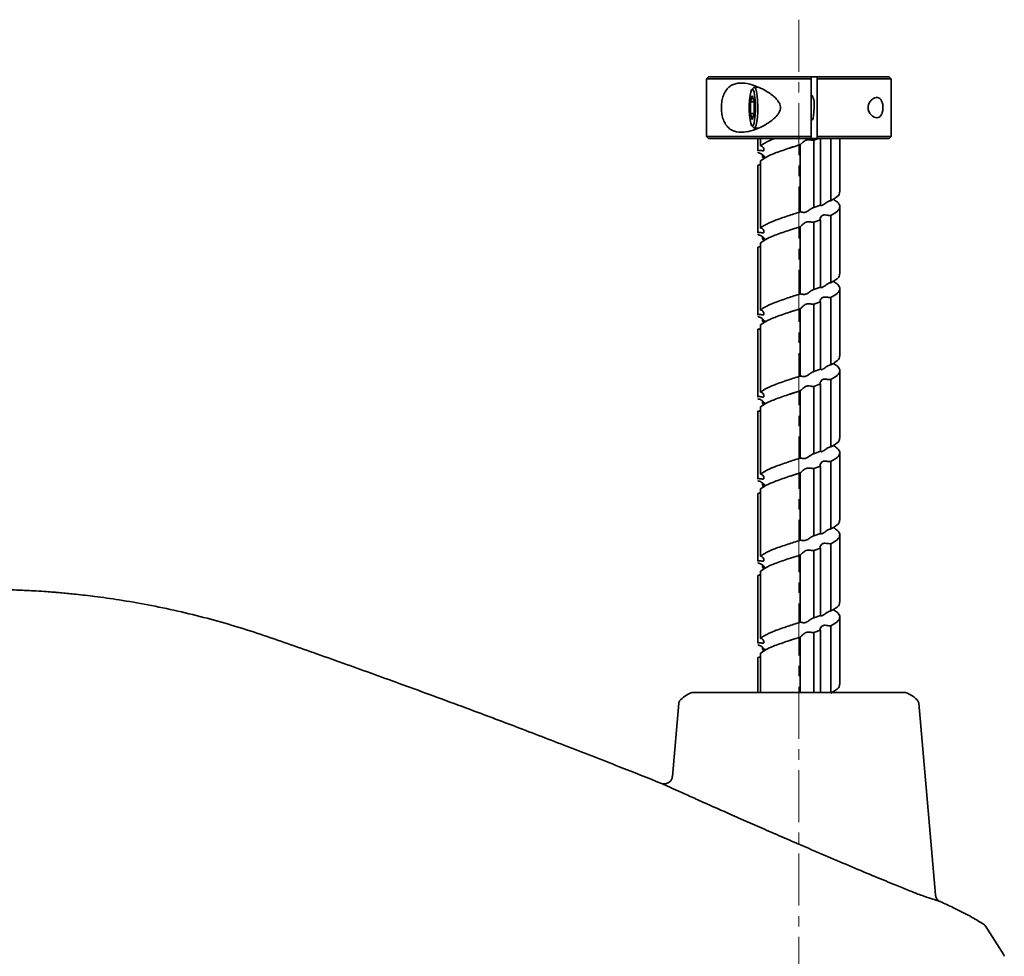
# Model space of a CAD drawing. Header units: millimetres. Extents: x -16 to 4241, y 0 to 4344.
# Tile 21 of 23: x 1953 to 2193, y 3185 to 3414. Entities that reach past the tile are written whole.
import ezdxf

# ---------------------------------------------------------------- set-up
doc = ezdxf.new("R2010")
doc.units = ezdxf.units.MM
doc.linetypes.add('CENTER', pattern=[10.16, 6.35, -1.27, 1.27, -1.27])
doc.linetypes.add('CENTERX2', pattern=[20.32, 12.7, -2.54, 2.54, -2.54])
doc.layers.add('中心线层', color=4, linetype='CENTER')

msp = doc.modelspace()

# ---------------------------------------------------------------- linework, layer by layer
at = {"color": 7, "linetype": 'Continuous', "lineweight": 35}
for p, q in [((2120.46, 3399.78), (2119.96, 3399.28)), ((2119.96, 3399.28), (2119.96, 3385.28)), ((2145.46, 3399.28), (2119.96, 3399.28)), ((2145.38, 3399.78), (2120.46, 3399.78)), ((2145.46, 3399.28), (2145.38, 3399.78)), ((2146.86, 3399.78), (2145.38, 3399.78)), ((2145.46, 3385.28), (2145.46, 3399.28)), ((2146.86, 3399.78), (2146.94, 3399.28)), ((2164.46, 3399.78), (2146.86, 3399.78)), ((2164.96, 3399.28), (2146.94, 3399.28)), ((2146.94, 3399.28), (2146.94, 3385.28)), ((2164.96, 3399.28), (2164.46, 3399.78)), ((2164.96, 3385.28), (2164.96, 3399.28)), ((2131.51, 3397.21), (2131.03, 3396.71)), ((2132.54, 3397.28), (2131.65, 3397.28)), ((2131.15, 3395.16), (2130.74, 3393.72)), ((2131.57, 3393.72), (2131.15, 3395.16)), ((2145.7, 3395.28), (2145.46, 3395.28)), ((2130.74, 3390.83), (2130.74, 3393.72)), ((2131.57, 3393.72), (2130.74, 3393.72)), ((2131.57, 3390.83), (2131.57, 3393.72)), ((2130.74, 3390.83), (2131.15, 3389.39)), ((2131.57, 3390.83), (2130.74, 3390.83)), ((2131.15, 3389.39), (2131.57, 3390.83)), ((2145.46, 3389.28), (2145.7, 3389.28)), ((2131.03, 3387.84), (2131.51, 3387.35)), ((2131.65, 3387.28), (2131.51, 3387.35)), ((2131.65, 3387.28), (2132.5, 3387.28)), ((2119.96, 3385.28), (2120.46, 3384.78)), ((2145.46, 3385.28), (2119.96, 3385.28)), ((2145.38, 3384.78), (2120.46, 3384.78)), ((2132.46, 3384.78), (2132.46, 3381.75)), ((2132.47, 3381.87), (2132.47, 3384.78)), ((2133.16, 3384.78), (2133.16, 3382.95)), ((2145.38, 3384.78), (2145.46, 3385.28)), ((2146.86, 3384.78), (2145.38, 3384.78)), ((2147.33, 3384.78), (2146.13, 3384.35)), ((2146.94, 3385.28), (2146.86, 3384.78)), ((2164.46, 3384.78), (2146.86, 3384.78)), ((2164.96, 3385.28), (2146.94, 3385.28)), ((2147.79, 3368.54), (2147.79, 3384.78)), ((2150.29, 3384.78), (2150.29, 3369.61)), ((2152.46, 3371.75), (2152.46, 3384.78)), ((2164.46, 3384.78), (2164.96, 3385.28)), ((2142.84, 3366.87), (2142.84, 3383.27)), ((2146.13, 3384.35), (2146.13, 3367.95)), ((2132.49, 3381.75), (2132.47, 3381.87)), ((2132.57, 3381.28), (2132.55, 3381.41)), ((2133.62, 3380.21), (2133.62, 3380.8)), ((2134.17, 3379.91), (2133.62, 3380.21)), ((2132.46, 3378.27), (2132.46, 3361.75)), ((2132.47, 3378.27), (2132.49, 3378.15)), ((2132.47, 3361.87), (2132.47, 3378.27)), ((2133.16, 3379.35), (2133.16, 3362.95)), ((2146.13, 3367.95), (2147.79, 3368.54)), ((2149.62, 3369.41), (2149.47, 3369.33)), ((2152.46, 3351.75), (2152.46, 3368.15)), ((2150.29, 3366.01), (2150.29, 3349.62)), ((2140.46, 3362.51), (2141.99, 3363)), ((2142.84, 3346.87), (2142.84, 3363.27)), ((2147.79, 3364.94), (2146.13, 3364.35)), ((2146.13, 3364.35), (2146.13, 3347.95)), ((2147.79, 3348.54), (2147.79, 3364.94)), ((2132.49, 3361.75), (2132.47, 3361.87)), ((2132.57, 3361.28), (2132.55, 3361.41)), ((2133.62, 3360.21), (2133.62, 3360.8)), ((2132.46, 3358.27), (2132.46, 3341.75)), ((2132.47, 3358.27), (2132.49, 3358.15)), ((2132.47, 3341.87), (2132.47, 3358.27)), ((2133.16, 3359.35), (2133.16, 3342.95)), ((2134.17, 3359.91), (2133.62, 3360.21)), ((2146.13, 3347.95), (2147.79, 3348.54)), ((2149.52, 3349.37), (2149.27, 3349.24)), ((2150.29, 3346.02), (2150.29, 3329.62)), ((2152.46, 3331.75), (2152.46, 3348.15)), ((2147.79, 3344.94), (2146.13, 3344.35)), ((2146.13, 3344.35), (2146.13, 3327.95)), ((2147.79, 3328.54), (2147.79, 3344.94)), ((2132.49, 3341.75), (2132.47, 3341.87)), ((2132.57, 3341.28), (2132.55, 3341.41)), ((2142.84, 3326.87), (2142.84, 3343.27)), ((2133.16, 3339.35), (2133.16, 3322.95)), ((2133.62, 3340.21), (2133.62, 3340.8)), ((2134.17, 3339.91), (2133.62, 3340.21)), ((2132.46, 3338.29), (2132.46, 3321.75)), ((2132.47, 3338.27), (2132.49, 3338.15)), ((2132.47, 3321.87), (2132.47, 3338.27)), ((2149.58, 3329.39), (2149.4, 3329.29)), ((2146.13, 3327.95), (2147.79, 3328.54)), ((2152.46, 3311.75), (2152.46, 3328.15)), ((2147.79, 3324.94), (2146.13, 3324.35)), ((2147.79, 3308.54), (2147.79, 3324.94)), ((2150.29, 3326.02), (2150.29, 3309.61)), ((2140.15, 3322.4), (2142.08, 3323.03)), ((2142.84, 3306.87), (2142.84, 3323.27)), ((2146.13, 3324.35), (2146.13, 3307.95)), ((2132.49, 3321.75), (2132.47, 3321.87)), ((2132.57, 3321.28), (2132.55, 3321.41)), ((2133.62, 3320.21), (2133.62, 3320.8)), ((2134.17, 3319.91), (2133.62, 3320.21)), ((2132.46, 3318.27), (2132.46, 3301.75)), ((2132.47, 3318.27), (2132.49, 3318.15)), ((2132.47, 3301.87), (2132.47, 3318.27)), ((2133.16, 3319.35), (2133.16, 3302.95)), ((2146.13, 3307.95), (2147.79, 3308.54)), ((2149.55, 3309.39), (2149.34, 3309.28)), ((2152.46, 3291.75), (2152.46, 3308.15)), ((2150.29, 3306.01), (2150.29, 3289.62)), ((2140.39, 3302.48), (2142.05, 3303.02)), ((2142.84, 3286.87), (2142.84, 3303.27)), ((2147.79, 3304.94), (2146.13, 3304.35)), ((2146.13, 3304.35), (2146.13, 3287.95)), ((2147.79, 3288.54), (2147.79, 3304.94)), ((2132.49, 3301.75), (2132.47, 3301.87)), ((2132.57, 3301.28), (2132.55, 3301.41)), ((2133.62, 3300.21), (2133.62, 3300.8)), ((2132.46, 3298.27), (2132.46, 3281.75)), ((2132.47, 3298.27), (2132.49, 3298.15)), ((2132.47, 3281.87), (2132.47, 3298.27)), ((2133.16, 3299.35), (2133.16, 3282.95)), ((2134.17, 3299.91), (2133.62, 3300.21)), ((2146.13, 3287.95), (2147.79, 3288.54)), ((2152.46, 3271.75), (2152.46, 3288.15)), ((2147.79, 3284.94), (2146.13, 3284.35)), ((2146.13, 3284.35), (2146.13, 3267.95)), ((2147.79, 3268.54), (2147.79, 3284.94)), ((2150.29, 3286.02), (2150.29, 3269.62)), ((2132.49, 3281.75), (2132.47, 3281.87)), ((2132.57, 3281.28), (2132.55, 3281.41)), ((2140.47, 3282.51), (2141.98, 3283)), ((2142.84, 3266.87), (2142.84, 3283.27)), ((2133.16, 3279.35), (2133.16, 3262.95)), ((2133.62, 3280.21), (2133.62, 3280.8)), ((2134.17, 3279.91), (2133.62, 3280.21)), ((2132.46, 3278.29), (2132.46, 3261.75)), ((2132.47, 3278.27), (2132.49, 3278.15)), ((2132.47, 3261.87), (2132.47, 3278.27)), ((2149.39, 3269.27), (2149.12, 3269.14)), ((2146.13, 3267.95), (2147.79, 3268.54)), ((2152.46, 3251.75), (2152.46, 3268.15)), ((2147.79, 3264.94), (2146.13, 3264.35)), ((2147.79, 3249.75), (2147.79, 3264.94)), ((2150.29, 3266.02), (2150.29, 3249.61)), ((2142.84, 3249.75), (2142.84, 3263.27)), ((2146.13, 3264.35), (2146.13, 3249.75)), ((2132.49, 3261.75), (2132.47, 3261.87)), ((2132.57, 3261.28), (2132.55, 3261.41)), ((2133.62, 3260.21), (2133.62, 3260.8)), ((2134.17, 3259.91), (2133.62, 3260.21)), ((2132.46, 3258.27), (2132.46, 3249.75)), ((2132.47, 3258.27), (2132.49, 3258.15)), ((2132.47, 3249.75), (2132.47, 3258.27)), ((2133.16, 3259.35), (2133.16, 3249.75)), ((2113.24, 3247.18), (2111.67, 3229.27)), ((2175.77, 3200.49), (2171.69, 3247.18)), ((2191.64, 3187.06), (2191.64, 3187.06))]:
    msp.add_line(p, q, dxfattribs=at)
at = {"color": 7, "linetype": 'Continuous', "lineweight": 35, "flags": 128}
for points in [[(2131.15, 3387.78), (2130.94, 3387.96), (2130.75, 3388.49), (2130.59, 3389.33), (2130.47, 3390.41), (2130.41, 3391.64), (2130.41, 3392.92), (2130.47, 3394.15), (2130.59, 3395.22), (2130.75, 3396.06), (2130.94, 3396.59), (2131.15, 3396.78), (2131.36, 3396.59), (2131.56, 3396.06), (2131.72, 3395.22), (2131.83, 3394.15), (2131.89, 3392.92), (2131.89, 3391.64), (2131.83, 3390.41), (2131.72, 3389.33), (2131.56, 3388.49), (2131.36, 3387.96), (2131.15, 3387.78)], [(2131.51, 3397.21), (2131.53, 3397.23), (2131.76, 3397.23), (2131.98, 3396.86), (2132.17, 3396.16), (2132.32, 3395.16), (2132.43, 3393.95), (2132.47, 3392.62), (2132.46, 3391.26), (2132.38, 3389.98), (2132.25, 3388.86), (2132.08, 3388.01), (2131.87, 3387.46), (2131.65, 3387.28), (2131.65, 3387.28)], [(2146.2, 3392.28), (2146.17, 3391.25), (2146.08, 3390.35), (2145.95, 3389.68), (2145.78, 3389.32), (2145.7, 3389.28)], [(2192.41, 3185.85), (2190.15, 3189.4), (2187.89, 3192.96)]]:
    msp.add_lwpolyline(points, dxfattribs=at)
at = {"color": 7, "linetype": 'Continuous', "lineweight": 35}
for centre, radius, start, end in [((2141.44, 3393.03), 4.81, 351.0203, 27.8559), ((2187.07, 3192.38), 1, 32.4362, 55.6985)]:
    msp.add_arc(centre, radius, start, end, dxfattribs=at)
for points, knots in [([(2128.42, 3386.28), (2127.68, 3386.35), (2126.57, 3386.46), (2125.37, 3387.28), (2124.62, 3388.15), (2124.07, 3389.3), (2123.72, 3390.64), (2123.59, 3392.11), (2123.67, 3393.58), (2123.97, 3394.96), (2124.48, 3396.16), (2125.19, 3397.11), (2126.35, 3397.99), (2128.14, 3398.41), (2130.52, 3398.09), (2132.98, 3397.19), (2135.02, 3396.08), (2136.52, 3394.92), (2137.36, 3394.03), (2137.84, 3393.18), (2138.03, 3392.45), (2137.95, 3391.7), (2137.57, 3390.79), (2136.61, 3389.67), (2135.08, 3388.53), (2133.06, 3387.41), (2130.78, 3386.5), (2129.21, 3386.35), (2128.42, 3386.28)], [0, 0, 0, 0, 0.062097, 0.093359, 0.124718, 0.155871, 0.187143, 0.218489, 0.249825, 0.281113, 0.312413, 0.343786, 0.375189, 0.437528, 0.49985, 0.56213, 0.624334, 0.655587, 0.686979, 0.702746, 0.718486, 0.734212, 0.750002, 0.781379, 0.828367, 0.875161, 0.937542, 1, 1, 1, 1]), ([(2161.49, 3389.82), (2161.29, 3389.85), (2160.87, 3389.9), (2160.23, 3390.33), (2159.74, 3390.91), (2159.46, 3391.54), (2159.34, 3392.1), (2159.37, 3392.68), (2159.53, 3393.21), (2159.77, 3393.66), (2160.15, 3394.13), (2160.68, 3394.54), (2161.32, 3394.77), (2161.92, 3394.72), (2162.36, 3394.4), (2162.64, 3393.95), (2162.81, 3393.53), (2162.92, 3393.02), (2162.98, 3392.46), (2162.96, 3391.88), (2162.89, 3391.33), (2162.75, 3390.85), (2162.5, 3390.33), (2162.09, 3389.9), (2161.69, 3389.85), (2161.49, 3389.82)], [0, 0, 0, 0, 0.06222, 0.12462, 0.18701, 0.218387, 0.249667, 0.280934, 0.312303, 0.343674, 0.374891, 0.437255, 0.499643, 0.561924, 0.624271, 0.655503, 0.686885, 0.718247, 0.749447, 0.780767, 0.81216, 0.84358, 0.874994, 0.937491, 1, 1, 1, 1]), ([(2133.16, 3382.95), (2133.48, 3383.18), (2134.31, 3383.78), (2135.57, 3384.4), (2136.64, 3384.77), (2136.65, 3384.78)], [0, 0, 0, 0, 0.379211, 0.994833, 1, 1, 1, 1]), ([(2146.13, 3384.35), (2146.01, 3384.35), (2145.78, 3384.35), (2145.28, 3384.44), (2144.75, 3384.49), (2144.23, 3384.39), (2143.73, 3384.1), (2143.31, 3383.71), (2143.01, 3383.41), (2142.88, 3383.29), (2142.85, 3383.28), (2142.84, 3383.27)], [0, 0, 0, 0, 0.124679, 0.241101, 0.373331, 0.46483, 0.577476, 0.760063, 0.881032, 0.971825, 1, 1, 1, 1]), ([(2132.47, 3381.87), (2132.66, 3381.87), (2133.02, 3381.88), (2133.49, 3381.79), (2133.8, 3381.73), (2133.97, 3381.83), (2134.01, 3382.11), (2133.89, 3382.5), (2133.62, 3382.81), (2133.36, 3382.93), (2133.2, 3382.94), (2133.16, 3382.95)], [0, 0, 0, 0, 0.124523, 0.242276, 0.373676, 0.463938, 0.574819, 0.756846, 0.877001, 0.969319, 1, 1, 1, 1]), ([(2142.84, 3383.27), (2142.12, 3383.04), (2140.21, 3382.44), (2137.28, 3381.45), (2134.62, 3380.38), (2133.62, 3379.67), (2133.16, 3379.35)], [0, 0, 0, 0, 0.1767707, 0.4637475, 0.7507751, 1, 1, 1, 1]), ([(2140.29, 3382.45), (2140.46, 3382.51), (2140.93, 3382.66), (2141.44, 3382.82), (2141.76, 3382.93)], [0, 0, 0, 0, 0.359717, 1, 1, 1, 1]), ([(2134.21, 3380.18), (2134.15, 3380.25), (2133.99, 3380.43), (2133.63, 3380.84), (2133.16, 3381.14), (2132.81, 3381.26), (2132.62, 3381.28), (2132.57, 3381.28)], [0, 0, 0, 0, 0.207027, 0.54664, 0.770761, 0.942998, 1, 1, 1, 1]), ([(2133.62, 3380.21), (2133.76, 3380.21), (2134.04, 3380.21), (2134.16, 3380.15), (2134.22, 3380.13)], [0, 0, 0, 0, 0.51395, 1, 1, 1, 1]), ([(2133.16, 3378.53), (2133.1, 3378.48), (2132.95, 3378.37), (2132.69, 3378.29), (2132.51, 3378.28), (2132.47, 3378.27)], [0, 0, 0, 0, 0.3158454, 0.8391768, 1, 1, 1, 1]), ([(2150.29, 3369.61), (2150.7, 3369.85), (2151.76, 3370.45), (2152.54, 3371.16), (2152.37, 3371.65), (2152.34, 3371.75)], [0, 0, 0, 0, 0.324664, 0.8517, 1, 1, 1, 1]), ([(2142.84, 3366.87), (2142.89, 3366.87), (2142.98, 3366.88), (2143.33, 3366.78), (2143.77, 3366.73), (2144.26, 3366.83), (2144.79, 3367.12), (2145.29, 3367.51), (2145.75, 3367.81), (2146, 3367.93), (2146.11, 3367.94), (2146.13, 3367.95)], [0, 0, 0, 0, 0.124542, 0.242296, 0.373768, 0.464212, 0.57568, 0.758124, 0.877824, 0.970113, 1, 1, 1, 1]), ([(2147.84, 3368.44), (2147.88, 3368.43), (2147.97, 3368.41), (2148.27, 3368.5), (2148.7, 3368.78), (2149.2, 3369.17), (2149.73, 3369.48), (2150.08, 3369.59), (2150.25, 3369.61), (2150.29, 3369.61)], [0, 0, 0, 0, 0.101971, 0.231708, 0.39155, 0.653125, 0.824825, 0.957159, 1, 1, 1, 1]), ([(2150.93, 3369.94), (2151.28, 3369.71), (2152.18, 3369.1), (2152.65, 3368.12), (2152.07, 3367.04), (2150.86, 3366.34), (2150.29, 3366.01)], [0, 0, 0, 0, 0.176772, 0.463731, 0.750756, 1, 1, 1, 1]), ([(2133.16, 3362.95), (2133.47, 3363.18), (2134.28, 3363.78), (2136.51, 3364.77), (2139.6, 3365.85), (2141.81, 3366.55), (2142.84, 3366.87)], [0, 0, 0, 0, 0.176772, 0.463741, 0.750767, 1, 1, 1, 1]), ([(2150.29, 3366.01), (2150.11, 3366.02), (2149.76, 3366.02), (2149.18, 3366.11), (2148.67, 3366.16), (2148.25, 3366.05), (2147.9, 3365.76), (2147.69, 3365.38), (2147.65, 3365.07), (2147.71, 3364.96), (2147.77, 3364.94), (2147.79, 3364.94)], [0, 0, 0, 0, 0.124704, 0.241167, 0.373435, 0.465244, 0.578426, 0.761097, 0.881807, 0.972561, 1, 1, 1, 1]), ([(2132.47, 3361.87), (2132.66, 3361.87), (2133.02, 3361.88), (2133.49, 3361.78), (2133.8, 3361.73), (2133.97, 3361.83), (2134.01, 3362.12), (2133.89, 3362.51), (2133.62, 3362.81), (2133.36, 3362.93), (2133.2, 3362.94), (2133.16, 3362.95)], [0, 0, 0, 0, 0.124532, 0.242225, 0.37367, 0.463972, 0.575274, 0.757693, 0.877485, 0.969818, 1, 1, 1, 1]), ([(2142.84, 3363.27), (2142.12, 3363.04), (2140.21, 3362.44), (2137.28, 3361.45), (2134.62, 3360.38), (2133.62, 3359.67), (2133.16, 3359.35)], [0, 0, 0, 0, 0.176772, 0.463732, 0.750758, 1, 1, 1, 1]), ([(2146.13, 3364.35), (2146.01, 3364.35), (2145.78, 3364.35), (2145.28, 3364.44), (2144.75, 3364.49), (2144.23, 3364.38), (2143.73, 3364.1), (2143.31, 3363.71), (2143.01, 3363.41), (2142.88, 3363.29), (2142.85, 3363.28), (2142.84, 3363.27)], [0, 0, 0, 0, 0.124702, 0.241175, 0.373436, 0.465229, 0.578343, 0.760968, 0.881737, 0.972497, 1, 1, 1, 1]), ([(2134.21, 3360.18), (2134.15, 3360.25), (2133.99, 3360.44), (2133.63, 3360.84), (2133.16, 3361.14), (2132.81, 3361.26), (2132.62, 3361.28), (2132.57, 3361.28)], [0, 0, 0, 0, 0.207402, 0.547548, 0.771152, 0.9434, 1, 1, 1, 1]), ([(2133.16, 3358.53), (2133.1, 3358.48), (2132.95, 3358.37), (2132.69, 3358.29), (2132.51, 3358.28), (2132.47, 3358.27)], [0, 0, 0, 0, 0.316521, 0.839428, 1, 1, 1, 1]), ([(2133.62, 3360.21), (2133.76, 3360.21), (2134.04, 3360.21), (2134.16, 3360.15), (2134.22, 3360.13)], [0, 0, 0, 0, 0.514142, 1, 1, 1, 1]), ([(2150.29, 3349.62), (2150.7, 3349.85), (2151.76, 3350.45), (2152.54, 3351.16), (2152.37, 3351.65), (2152.34, 3351.75)], [0, 0, 0, 0, 0.3246613, 0.851716, 1, 1, 1, 1]), ([(2147.67, 3348.52), (2147.68, 3348.5), (2147.7, 3348.46), (2147.93, 3348.4), (2148.26, 3348.5), (2148.7, 3348.78), (2149.19, 3349.17), (2149.73, 3349.48), (2150.08, 3349.59), (2150.25, 3349.61), (2150.29, 3349.62)], [0, 0, 0, 0, 0.126711, 0.278172, 0.382307, 0.510268, 0.720083, 0.858505, 0.964903, 1, 1, 1, 1]), ([(2150.93, 3349.94), (2151.28, 3349.71), (2152.18, 3349.1), (2152.65, 3348.12), (2152.07, 3347.04), (2150.86, 3346.34), (2150.29, 3346.02)], [0, 0, 0, 0, 0.176771, 0.463747, 0.750775, 1, 1, 1, 1]), ([(2133.16, 3342.95), (2133.47, 3343.18), (2134.28, 3343.78), (2136.51, 3344.77), (2139.6, 3345.85), (2141.81, 3346.55), (2142.84, 3346.87)], [0, 0, 0, 0, 0.1767717, 0.4637297, 0.7507557, 1, 1, 1, 1]), ([(2142.84, 3346.87), (2142.89, 3346.87), (2142.98, 3346.88), (2143.33, 3346.79), (2143.77, 3346.73), (2144.25, 3346.83), (2144.78, 3347.11), (2145.29, 3347.51), (2145.75, 3347.81), (2146, 3347.93), (2146.11, 3347.94), (2146.13, 3347.95)], [0, 0, 0, 0, 0.124536, 0.242316, 0.373739, 0.464136, 0.575251, 0.757334, 0.877393, 0.969706, 1, 1, 1, 1]), ([(2150.29, 3346.02), (2150.11, 3346.02), (2149.76, 3346.02), (2149.18, 3346.11), (2148.67, 3346.16), (2148.25, 3346.05), (2147.9, 3345.77), (2147.69, 3345.38), (2147.65, 3345.07), (2147.71, 3344.96), (2147.77, 3344.94), (2147.79, 3344.94)], [0, 0, 0, 0, 0.12469, 0.24109, 0.373357, 0.464988, 0.578126, 0.760962, 0.881569, 0.972346, 1, 1, 1, 1]), ([(2146.13, 3344.35), (2146.01, 3344.35), (2145.78, 3344.35), (2145.28, 3344.44), (2144.75, 3344.49), (2144.23, 3344.39), (2143.73, 3344.1), (2143.31, 3343.71), (2143.01, 3343.41), (2142.88, 3343.29), (2142.85, 3343.28), (2142.84, 3343.27)], [0, 0, 0, 0, 0.124694, 0.241116, 0.373392, 0.46508, 0.5783, 0.761156, 0.881706, 0.972467, 1, 1, 1, 1]), ([(2132.47, 3341.87), (2132.66, 3341.87), (2133.02, 3341.88), (2133.49, 3341.79), (2133.8, 3341.73), (2133.97, 3341.83), (2134.01, 3342.12), (2133.89, 3342.51), (2133.62, 3342.81), (2133.36, 3342.93), (2133.2, 3342.94), (2133.16, 3342.95)], [0, 0, 0, 0, 0.124547, 0.242307, 0.373762, 0.46424, 0.575593, 0.757846, 0.877731, 0.970039, 1, 1, 1, 1]), ([(2134.21, 3340.18), (2134.15, 3340.25), (2133.99, 3340.44), (2133.63, 3340.84), (2133.16, 3341.14), (2132.81, 3341.26), (2132.62, 3341.28), (2132.57, 3341.28)], [0, 0, 0, 0, 0.207964, 0.548285, 0.771917, 0.944195, 1, 1, 1, 1]), ([(2142.84, 3343.27), (2142.12, 3343.04), (2140.21, 3342.44), (2137.28, 3341.45), (2134.62, 3340.38), (2133.62, 3339.67), (2133.16, 3339.35)], [0, 0, 0, 0, 0.1767717, 0.4637376, 0.7507631, 1, 1, 1, 1]), ([(2140.27, 3342.44), (2140.41, 3342.49), (2140.89, 3342.65), (2141.4, 3342.81), (2141.76, 3342.93)], [0, 0, 0, 0, 0.297488, 1, 1, 1, 1]), ([(2133.62, 3340.21), (2133.76, 3340.21), (2134.04, 3340.21), (2134.16, 3340.15), (2134.22, 3340.13)], [0, 0, 0, 0, 0.513993, 1, 1, 1, 1]), ([(2133.16, 3338.53), (2133.1, 3338.48), (2132.94, 3338.37), (2132.69, 3338.29), (2132.51, 3338.28), (2132.47, 3338.27)], [0, 0, 0, 0, 0.3194443, 0.8422338, 1, 1, 1, 1]), ([(2150.29, 3329.62), (2150.7, 3329.85), (2151.76, 3330.45), (2152.54, 3331.16), (2152.37, 3331.65), (2152.34, 3331.75)], [0, 0, 0, 0, 0.324664, 0.851728, 1, 1, 1, 1]), ([(2147.84, 3328.44), (2147.88, 3328.43), (2147.97, 3328.41), (2148.27, 3328.5), (2148.7, 3328.78), (2149.19, 3329.17), (2149.73, 3329.48), (2150.08, 3329.59), (2150.25, 3329.61), (2150.29, 3329.62)], [0, 0, 0, 0, 0.101746, 0.231091, 0.390426, 0.651862, 0.823875, 0.956315, 1, 1, 1, 1]), ([(2150.93, 3329.94), (2151.28, 3329.71), (2152.18, 3329.1), (2152.65, 3328.12), (2152.07, 3327.04), (2150.86, 3326.34), (2150.29, 3326.02)], [0, 0, 0, 0, 0.176771, 0.463736, 0.750763, 1, 1, 1, 1]), ([(2133.16, 3322.95), (2133.47, 3323.18), (2134.28, 3323.78), (2136.51, 3324.77), (2139.6, 3325.85), (2141.81, 3326.55), (2142.84, 3326.87)], [0, 0, 0, 0, 0.176771, 0.463746, 0.750774, 1, 1, 1, 1]), ([(2142.84, 3326.87), (2142.89, 3326.87), (2142.98, 3326.88), (2143.33, 3326.78), (2143.77, 3326.73), (2144.25, 3326.83), (2144.78, 3327.11), (2145.29, 3327.51), (2145.74, 3327.81), (2146, 3327.93), (2146.11, 3327.94), (2146.13, 3327.95)], [0, 0, 0, 0, 0.1245224, 0.242201, 0.373606, 0.4637466, 0.5747279, 0.7569521, 0.8770093, 0.969372, 1, 1, 1, 1]), ([(2146.13, 3324.35), (2146.01, 3324.35), (2145.78, 3324.35), (2145.28, 3324.44), (2144.75, 3324.49), (2144.23, 3324.39), (2143.73, 3324.1), (2143.31, 3323.71), (2143.01, 3323.41), (2142.88, 3323.29), (2142.85, 3323.28), (2142.84, 3323.27)], [0, 0, 0, 0, 0.124679, 0.241116, 0.373345, 0.464881, 0.577535, 0.760099, 0.881067, 0.971844, 1, 1, 1, 1]), ([(2150.29, 3326.02), (2150.11, 3326.02), (2149.76, 3326.02), (2149.18, 3326.11), (2148.67, 3326.16), (2148.25, 3326.05), (2147.9, 3325.77), (2147.69, 3325.38), (2147.65, 3325.08), (2147.71, 3324.96), (2147.77, 3324.94), (2147.79, 3324.94)], [0, 0, 0, 0, 0.124682, 0.241137, 0.373368, 0.464961, 0.577678, 0.760205, 0.881158, 0.971918, 1, 1, 1, 1]), ([(2132.47, 3321.87), (2132.66, 3321.87), (2133.02, 3321.88), (2133.49, 3321.79), (2133.8, 3321.73), (2133.97, 3321.83), (2134.01, 3322.11), (2133.89, 3322.5), (2133.62, 3322.81), (2133.36, 3322.93), (2133.2, 3322.94), (2133.16, 3322.95)], [0, 0, 0, 0, 0.1245214, 0.2422622, 0.3736585, 0.463883, 0.5747181, 0.756769, 0.8769348, 0.9692612, 1, 1, 1, 1]), ([(2142.84, 3323.27), (2142.12, 3323.04), (2140.21, 3322.44), (2137.28, 3321.45), (2134.62, 3320.38), (2133.62, 3319.67), (2133.16, 3319.35)], [0, 0, 0, 0, 0.176771, 0.463747, 0.750774, 1, 1, 1, 1]), ([(2134.21, 3320.18), (2134.15, 3320.25), (2133.99, 3320.43), (2133.63, 3320.84), (2133.16, 3321.14), (2132.81, 3321.26), (2132.62, 3321.28), (2132.57, 3321.28)], [0, 0, 0, 0, 0.206902, 0.546475, 0.770614, 0.942837, 1, 1, 1, 1]), ([(2133.62, 3320.21), (2133.76, 3320.21), (2134.02, 3320.22), (2134.21, 3320.13), (2134.23, 3320.12), (2134.23, 3320.12)], [0, 0, 0, 0, 0.491188, 0.955685, 1, 1, 1, 1]), ([(2133.16, 3318.53), (2133.1, 3318.48), (2132.95, 3318.37), (2132.69, 3318.29), (2132.51, 3318.28), (2132.47, 3318.27)], [0, 0, 0, 0, 0.315235, 0.838592, 1, 1, 1, 1]), ([(2150.29, 3309.61), (2150.7, 3309.85), (2151.76, 3310.45), (2152.54, 3311.16), (2152.37, 3311.65), (2152.34, 3311.75)], [0, 0, 0, 0, 0.324664, 0.851699, 1, 1, 1, 1]), ([(2142.84, 3306.87), (2142.89, 3306.87), (2142.98, 3306.88), (2143.33, 3306.79), (2143.77, 3306.73), (2144.26, 3306.83), (2144.79, 3307.12), (2145.29, 3307.51), (2145.75, 3307.81), (2146, 3307.93), (2146.11, 3307.94), (2146.13, 3307.95)], [0, 0, 0, 0, 0.124544, 0.242305, 0.373776, 0.464238, 0.575706, 0.758125, 0.877843, 0.970124, 1, 1, 1, 1]), ([(2147.84, 3308.45), (2147.88, 3308.43), (2147.97, 3308.41), (2148.27, 3308.5), (2148.7, 3308.78), (2149.2, 3309.17), (2149.73, 3309.48), (2150.08, 3309.59), (2150.25, 3309.61), (2150.29, 3309.61)], [0, 0, 0, 0, 0.104015, 0.23347, 0.392923, 0.65385, 0.825209, 0.957253, 1, 1, 1, 1]), ([(2150.93, 3309.94), (2151.28, 3309.71), (2152.18, 3309.1), (2152.65, 3308.12), (2152.07, 3307.04), (2150.86, 3306.34), (2150.29, 3306.01)], [0, 0, 0, 0, 0.176772, 0.463733, 0.750758, 1, 1, 1, 1]), ([(2133.16, 3302.95), (2133.47, 3303.18), (2134.28, 3303.78), (2136.51, 3304.77), (2139.6, 3305.85), (2141.81, 3306.55), (2142.84, 3306.87)], [0, 0, 0, 0, 0.176772, 0.463739, 0.750764, 1, 1, 1, 1]), ([(2150.29, 3306.01), (2150.11, 3306.02), (2149.76, 3306.02), (2149.18, 3306.11), (2148.67, 3306.16), (2148.25, 3306.05), (2147.9, 3305.76), (2147.69, 3305.38), (2147.65, 3305.07), (2147.71, 3304.96), (2147.77, 3304.94), (2147.79, 3304.94)], [0, 0, 0, 0, 0.124704, 0.241173, 0.373445, 0.465258, 0.578484, 0.761195, 0.881854, 0.972598, 1, 1, 1, 1]), ([(2132.47, 3301.87), (2132.66, 3301.87), (2133.02, 3301.88), (2133.49, 3301.78), (2133.8, 3301.73), (2133.97, 3301.83), (2134.01, 3302.12), (2133.89, 3302.51), (2133.62, 3302.81), (2133.36, 3302.93), (2133.2, 3302.94), (2133.16, 3302.95)], [0, 0, 0, 0, 0.1245344, 0.2422402, 0.373696, 0.4640368, 0.575398, 0.7578423, 0.8775904, 0.9699138, 1, 1, 1, 1]), ([(2142.84, 3303.27), (2142.12, 3303.04), (2140.21, 3302.44), (2137.28, 3301.45), (2134.62, 3300.38), (2133.62, 3299.67), (2133.16, 3299.35)], [0, 0, 0, 0, 0.176772, 0.46373, 0.750756, 1, 1, 1, 1]), ([(2146.13, 3304.35), (2146.01, 3304.35), (2145.78, 3304.35), (2145.28, 3304.44), (2144.75, 3304.49), (2144.23, 3304.38), (2143.73, 3304.1), (2143.31, 3303.71), (2143.01, 3303.41), (2142.88, 3303.29), (2142.85, 3303.28), (2142.84, 3303.27)], [0, 0, 0, 0, 0.124704, 0.241168, 0.373434, 0.465239, 0.578398, 0.761053, 0.881784, 0.972541, 1, 1, 1, 1]), ([(2134.21, 3300.18), (2134.15, 3300.25), (2133.99, 3300.44), (2133.63, 3300.84), (2133.16, 3301.14), (2132.81, 3301.26), (2132.62, 3301.28), (2132.57, 3301.28)], [0, 0, 0, 0, 0.207567, 0.54783, 0.771348, 0.9436, 1, 1, 1, 1]), ([(2133.16, 3298.53), (2133.1, 3298.48), (2132.95, 3298.37), (2132.69, 3298.29), (2132.51, 3298.28), (2132.47, 3298.27)], [0, 0, 0, 0, 0.3170923, 0.8399859, 1, 1, 1, 1]), ([(2133.62, 3300.21), (2133.76, 3300.21), (2134.04, 3300.21), (2134.16, 3300.15), (2134.22, 3300.13)], [0, 0, 0, 0, 0.514126, 1, 1, 1, 1]), ([(2150.29, 3289.62), (2150.7, 3289.85), (2151.76, 3290.45), (2152.54, 3291.16), (2152.37, 3291.65), (2152.34, 3291.75)], [0, 0, 0, 0, 0.324661, 0.8517196, 1, 1, 1, 1]), ([(2147.67, 3288.52), (2147.68, 3288.5), (2147.7, 3288.46), (2147.93, 3288.4), (2148.26, 3288.5), (2148.7, 3288.78), (2149.19, 3289.17), (2149.73, 3289.48), (2150.08, 3289.59), (2150.25, 3289.61), (2150.29, 3289.62)], [0, 0, 0, 0, 0.126296, 0.277821, 0.381964, 0.509914, 0.719807, 0.858322, 0.964771, 1, 1, 1, 1]), ([(2150.93, 3289.94), (2151.28, 3289.71), (2152.18, 3289.1), (2152.65, 3288.12), (2152.07, 3287.04), (2150.86, 3286.34), (2150.29, 3286.02)], [0, 0, 0, 0, 0.176771, 0.4637478, 0.7507753, 1, 1, 1, 1]), ([(2133.16, 3282.95), (2133.47, 3283.18), (2134.28, 3283.78), (2136.51, 3284.77), (2139.6, 3285.85), (2141.81, 3286.55), (2142.84, 3286.87)], [0, 0, 0, 0, 0.176772, 0.463731, 0.750757, 1, 1, 1, 1]), ([(2142.84, 3286.87), (2142.89, 3286.87), (2142.98, 3286.88), (2143.33, 3286.79), (2143.77, 3286.73), (2144.25, 3286.83), (2144.78, 3287.11), (2145.29, 3287.51), (2145.74, 3287.81), (2146, 3287.93), (2146.11, 3287.94), (2146.13, 3287.95)], [0, 0, 0, 0, 0.124532, 0.24231, 0.373726, 0.464093, 0.575146, 0.757201, 0.877288, 0.969601, 1, 1, 1, 1]), ([(2150.29, 3286.02), (2150.11, 3286.02), (2149.76, 3286.02), (2149.18, 3286.11), (2148.67, 3286.16), (2148.25, 3286.05), (2147.9, 3285.77), (2147.69, 3285.38), (2147.65, 3285.07), (2147.71, 3284.96), (2147.77, 3284.94), (2147.79, 3284.94)], [0, 0, 0, 0, 0.124688, 0.241075, 0.373335, 0.464925, 0.577995, 0.760807, 0.881466, 0.972252, 1, 1, 1, 1]), ([(2146.13, 3284.35), (2146.01, 3284.35), (2145.78, 3284.35), (2145.28, 3284.44), (2144.75, 3284.49), (2144.23, 3284.39), (2143.73, 3284.1), (2143.31, 3283.71), (2143.01, 3283.41), (2142.88, 3283.29), (2142.85, 3283.28), (2142.84, 3283.27)], [0, 0, 0, 0, 0.124691, 0.241098, 0.373368, 0.465019, 0.578188, 0.761032, 0.881617, 0.972389, 1, 1, 1, 1]), ([(2132.47, 3281.87), (2132.66, 3281.87), (2133.02, 3281.88), (2133.49, 3281.79), (2133.8, 3281.73), (2133.97, 3281.83), (2134.01, 3282.12), (2133.89, 3282.51), (2133.62, 3282.81), (2133.36, 3282.93), (2133.2, 3282.94), (2133.16, 3282.95)], [0, 0, 0, 0, 0.124545, 0.242312, 0.37376, 0.464229, 0.575538, 0.75775, 0.877677, 0.96999, 1, 1, 1, 1]), ([(2134.21, 3280.18), (2134.15, 3280.25), (2133.99, 3280.44), (2133.63, 3280.84), (2133.16, 3281.14), (2132.81, 3281.26), (2132.62, 3281.28), (2132.57, 3281.28)], [0, 0, 0, 0, 0.207888, 0.548115, 0.771835, 0.944125, 1, 1, 1, 1]), ([(2142.84, 3283.27), (2142.12, 3283.04), (2140.21, 3282.44), (2137.28, 3281.45), (2134.62, 3280.38), (2133.62, 3279.67), (2133.16, 3279.35)], [0, 0, 0, 0, 0.176772, 0.46374, 0.750766, 1, 1, 1, 1]), ([(2133.62, 3280.21), (2133.76, 3280.21), (2134.04, 3280.21), (2134.16, 3280.15), (2134.22, 3280.13)], [0, 0, 0, 0, 0.5139995, 1, 1, 1, 1]), ([(2133.16, 3278.53), (2133.1, 3278.48), (2132.94, 3278.37), (2132.69, 3278.29), (2132.51, 3278.28), (2132.47, 3278.27)], [0, 0, 0, 0, 0.3193513, 0.8421939, 1, 1, 1, 1]), ([(2109.04, 3227.57), (2105.61, 3228.94), (2097.71, 3232.11), (2085.64, 3236.8), (2073.24, 3241.55), (2062.62, 3245.54), (2053.66, 3248.85), (2046.2, 3251.59), (2039.14, 3254.14), (2032.22, 3256.63), (2025.43, 3259.04), (2018.72, 3261.39), (2012.11, 3263.73), (2005.3, 3265.91), (1998.31, 3267.88), (1991.15, 3269.64), (1984, 3271.13), (1977.26, 3272.3), (1971.41, 3273.13), (1966.76, 3273.67), (1963.85, 3273.95), (1962.27, 3274.09), (1961.46, 3274.16), (1960.27, 3274.25), (1958.39, 3274.39), (1955.7, 3274.55), (1952.2, 3274.72), (1948.27, 3274.84), (1945.51, 3274.84), (1944.19, 3274.84)], [0, 0, 0, 0, 0.064223, 0.148033, 0.225008, 0.295051, 0.345196, 0.391025, 0.433244, 0.475644, 0.518783, 0.558637, 0.599199, 0.640667, 0.682753, 0.725452, 0.768769, 0.809741, 0.844395, 0.871476, 0.890982, 0.895285, 0.898955, 0.905148, 0.916052, 0.931668, 0.951996, 0.977038, 1, 1, 1, 1]), ([(2150.29, 3269.62), (2150.7, 3269.85), (2151.76, 3270.45), (2152.54, 3271.16), (2152.37, 3271.65), (2152.34, 3271.75)], [0, 0, 0, 0, 0.324664, 0.851725, 1, 1, 1, 1]), ([(2147.73, 3268.46), (2147.8, 3268.44), (2147.92, 3268.39), (2148.26, 3268.5), (2148.7, 3268.78), (2149.2, 3269.17), (2149.73, 3269.48), (2150.08, 3269.59), (2150.25, 3269.61), (2150.29, 3269.62)], [0, 0, 0, 0, 0.1734349, 0.2925173, 0.4392509, 0.6798979, 0.8380941, 0.9599567, 1, 1, 1, 1]), ([(2150.93, 3269.94), (2151.28, 3269.71), (2152.18, 3269.1), (2152.65, 3268.12), (2152.07, 3267.04), (2150.86, 3266.34), (2150.29, 3266.02)], [0, 0, 0, 0, 0.176772, 0.463734, 0.75076, 1, 1, 1, 1]), ([(2133.16, 3262.95), (2133.47, 3263.18), (2134.28, 3263.78), (2136.51, 3264.77), (2139.6, 3265.85), (2141.81, 3266.55), (2142.84, 3266.87)], [0, 0, 0, 0, 0.176771, 0.463747, 0.750775, 1, 1, 1, 1]), ([(2142.84, 3266.87), (2142.89, 3266.87), (2142.98, 3266.88), (2143.33, 3266.78), (2143.77, 3266.73), (2144.25, 3266.83), (2144.78, 3267.11), (2145.29, 3267.51), (2145.74, 3267.81), (2146, 3267.93), (2146.11, 3267.94), (2146.13, 3267.95)], [0, 0, 0, 0, 0.124525, 0.242192, 0.373605, 0.463781, 0.574846, 0.757125, 0.877116, 0.969475, 1, 1, 1, 1]), ([(2146.08, 3267.94), (2146.07, 3267.93), (2145.99, 3267.91), (2145.91, 3267.88), (2145.85, 3267.86)], [0, 0, 0, 0, 0.2640128, 1, 1, 1, 1]), ([(2146.13, 3264.35), (2146.01, 3264.35), (2145.78, 3264.35), (2145.28, 3264.44), (2144.75, 3264.49), (2144.23, 3264.39), (2143.73, 3264.1), (2143.31, 3263.71), (2143.01, 3263.41), (2142.88, 3263.29), (2142.85, 3263.28), (2142.84, 3263.27)], [0, 0, 0, 0, 0.124681, 0.24113, 0.37336, 0.464934, 0.577627, 0.760166, 0.881124, 0.971885, 1, 1, 1, 1]), ([(2150.29, 3266.02), (2150.11, 3266.02), (2149.76, 3266.02), (2149.18, 3266.11), (2148.67, 3266.16), (2148.25, 3266.05), (2147.9, 3265.77), (2147.69, 3265.38), (2147.65, 3265.08), (2147.71, 3264.96), (2147.77, 3264.94), (2147.79, 3264.94)], [0, 0, 0, 0, 0.124684, 0.24115, 0.373384, 0.465013, 0.577782, 0.760299, 0.881235, 0.971995, 1, 1, 1, 1]), ([(2132.47, 3261.87), (2132.66, 3261.87), (2133.02, 3261.88), (2133.49, 3261.79), (2133.8, 3261.73), (2133.97, 3261.83), (2134.01, 3262.11), (2133.89, 3262.5), (2133.62, 3262.81), (2133.36, 3262.93), (2133.2, 3262.94), (2133.16, 3262.95)], [0, 0, 0, 0, 0.12452, 0.242248, 0.373642, 0.46383, 0.574636, 0.756712, 0.876885, 0.969227, 1, 1, 1, 1]), ([(2142.84, 3263.27), (2142.12, 3263.04), (2140.21, 3262.44), (2137.28, 3261.45), (2134.62, 3260.38), (2133.62, 3259.67), (2133.16, 3259.35)], [0, 0, 0, 0, 0.1767705, 0.4637456, 0.7507732, 1, 1, 1, 1]), ([(2140.27, 3262.44), (2140.42, 3262.49), (2140.9, 3262.65), (2141.41, 3262.81), (2141.76, 3262.93)], [0, 0, 0, 0, 0.31068, 1, 1, 1, 1]), ([(2134.21, 3260.18), (2134.15, 3260.25), (2133.99, 3260.43), (2133.63, 3260.84), (2133.16, 3261.14), (2132.81, 3261.26), (2132.62, 3261.28), (2132.57, 3261.28)], [0, 0, 0, 0, 0.206788, 0.546353, 0.770497, 0.942705, 1, 1, 1, 1]), ([(2133.62, 3260.21), (2133.76, 3260.21), (2134.04, 3260.21), (2134.16, 3260.15), (2134.22, 3260.13)], [0, 0, 0, 0, 0.513983, 1, 1, 1, 1]), ([(2133.16, 3258.53), (2133.1, 3258.48), (2132.95, 3258.37), (2132.69, 3258.29), (2132.51, 3258.28), (2132.47, 3258.27)], [0, 0, 0, 0, 0.314791, 0.83814, 1, 1, 1, 1]), ([(2150.29, 3249.61), (2150.7, 3249.85), (2151.76, 3250.45), (2152.54, 3251.16), (2152.37, 3251.65), (2152.34, 3251.75)], [0, 0, 0, 0, 0.324664, 0.851698, 1, 1, 1, 1]), ([(2113.45, 3247.71), (2113.84, 3248.13), (2114.68, 3249.04), (2115.84, 3249.5), (2116.46, 3249.75)], [0, 0, 0, 0, 0.457828, 1, 1, 1, 1]), ([(2168.46, 3249.75), (2168.37, 3249.75), (2168.18, 3249.75), (2166.65, 3249.75), (2164.21, 3249.75), (2160.91, 3249.75), (2156.98, 3249.75), (2152.52, 3249.75), (2147.64, 3249.75), (2142.46, 3249.75), (2137.29, 3249.75), (2132.41, 3249.75), (2127.95, 3249.75), (2124.01, 3249.75), (2120.71, 3249.75), (2118.28, 3249.75), (2116.74, 3249.75), (2116.56, 3249.75), (2116.46, 3249.75)], [0, 0, 0, 0, 0.061038, 0.124088, 0.18798, 0.251448, 0.313275, 0.373749, 0.43625, 0.5, 0.56375, 0.626251, 0.686725, 0.748552, 0.81202, 0.875912, 0.938962, 1, 1, 1, 1]), ([(2168.46, 3249.75), (2169.09, 3249.5), (2170.25, 3249.04), (2171.09, 3248.13), (2171.48, 3247.71)], [0, 0, 0, 0, 0.542163, 1, 1, 1, 1]), ([(2111.65, 3229.27), (2111.65, 3229.2), (2111.65, 3228.89), (2111.39, 3228.39), (2110.96, 3227.9), (2110.46, 3227.62), (2110.01, 3227.5), (2109.66, 3227.47), (2109.46, 3227.5), (2109.39, 3227.51)], [0, 0, 0, 0, 0.063397, 0.288942, 0.50064, 0.670947, 0.814588, 0.934841, 1, 1, 1, 1]), ([(2128.43, 3218.92), (2126.99, 3219.56), (2124.08, 3220.84), (2120.11, 3222.6), (2116.52, 3224.21), (2113.55, 3225.54), (2111.23, 3226.59), (2109.7, 3227.28), (2108.94, 3227.62), (2109.02, 3227.59), (2109.05, 3227.58)], [0, 0, 0, 0, 0.132125, 0.266843, 0.402667, 0.541803, 0.672298, 0.806244, 0.939262, 1, 1, 1, 1]), ([(2171.5, 3200.65), (2170.61, 3201), (2168.81, 3201.71), (2165.11, 3203.21), (2160.43, 3205.14), (2154.73, 3207.54), (2148.7, 3210.12), (2142.96, 3212.59), (2137.69, 3214.87), (2132.93, 3216.94), (2129.93, 3218.26), (2128.43, 3218.92)], [0, 0, 0, 0, 0.091511, 0.18304, 0.311658, 0.440336, 0.568926, 0.697539, 0.798223, 0.89934, 1, 1, 1, 1]), ([(2176.91, 3198.84), (2176.91, 3198.84), (2177.06, 3198.8), (2176.54, 3198.95), (2175.27, 3199.36), (2173.41, 3199.95), (2171.99, 3200.47), (2171.5, 3200.65)], [0, 0, 0, 0, 0.003367, 0.28666, 0.565295, 0.852221, 1, 1, 1, 1]), ([(2176.6, 3199.03), (2176.55, 3199.06), (2176.38, 3199.18), (2176.07, 3199.53), (2175.82, 3200), (2175.8, 3200.36), (2175.8, 3200.48)], [0, 0, 0, 0, 0.105068, 0.3806717, 0.7917728, 1, 1, 1, 1]), ([(2187.7, 3193.17), (2186.51, 3193.9), (2184.05, 3195.4), (2180.4, 3197.19), (2177.98, 3198.33), (2176.91, 3198.84)], [0, 0, 0, 0, 0.343003, 0.707663, 1, 1, 1, 1])]:
    msp.add_open_spline(points, degree=3, knots=knots, dxfattribs=at)
for points in [[(2113.24, 3247.18), (2113.25, 3247.27), (2113.29, 3247.47), (2113.4, 3247.63), (2113.45, 3247.71)], [(2171.48, 3247.71), (2171.53, 3247.63), (2171.64, 3247.47), (2171.67, 3247.27), (2171.69, 3247.18)], [(2192.39, 3185.89), (2192.42, 3185.82), (2192.5, 3185.69), (2192.52, 3185.54), (2192.53, 3185.47)]]:
    msp.add_open_spline(points, degree=3, dxfattribs=at)
at = {"layer": '中心线层', "linetype": 'CENTERX2', "lineweight": 18}
msp.add_line((2142.46, 3413.72), (2142.46, 2979.29), dxfattribs=at)

doc.saveas('drawing.dxf')
